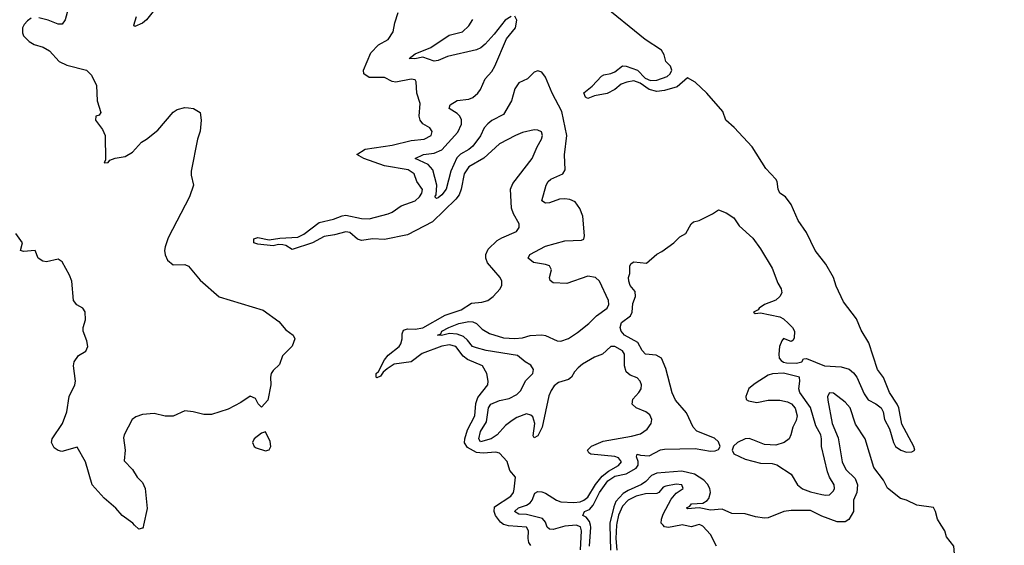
# Model space of a CAD drawing. Header units: inches. Extents: x 2293880 to 2522759, y 823965 to 1006879.
# Tile 246 of 256: x 2414870 to 2420000, y 939895 to 942633. Entities that reach past the tile are written whole.
import ezdxf

# ---------------------------------------------------------------- set-up
doc = ezdxf.new("R2010")
doc.units = ezdxf.units.IN
doc.header["$MEASUREMENT"] = 0
doc.layers.add('C4913', color=7, linetype='Continuous')
doc.layers.add('C4914', color=7, linetype='Continuous')

msp = doc.modelspace()

# ---------------------------------------------------------------- linework, layer by layer
at = {"layer": 'C4913', "color": 5}
for points, elevation in [([(2415515.4, 940000), (2415513.2, 939990), (2415510, 939984.7), (2415490, 939978), (2415468.5, 940000)], 120), ([(2417533.8, 939893.8), (2417523.1, 939910), (2417518.5, 939930), (2417521.6, 939970), (2417510, 939989.7), (2417416.8, 939996.8), (2417404.6, 940000)], 80), ([(2417791.9, 939871.9), (2417797.2, 939970), (2417791.2, 939991.2), (2417770, 939999.8), (2417710, 939994.9), (2417650, 939977.8), (2417630, 939978.5), (2417617.6, 939990), (2417614.6, 940000)], 60), ([(2417839.1, 939890), (2417845.7, 939990), (2417843.5, 940000)], 40), ([(2417944.4, 940000), (2417948.8, 939870)], 40), ([(2417980, 940000), (2417976.4, 939930), (2417980.9, 939870)], 60), ([(2418314.1, 940000), (2418250, 939987.6), (2418230, 939991.2), (2418222, 940000)], 60), ([(2418398.3, 940000), (2418370, 939991.2), (2418328.1, 940000)], 60), ([(2418500.2, 939890), (2418470, 939950.7), (2418430, 939994.6), (2418418.1, 940000)], 60), ([(2420000, 938849.9), (2419985.3, 938905.3), (2419983.7, 938970), (2419970, 939049.4), (2419945.8, 939105.8), (2419930, 939184.5), (2419910.7, 939230), (2419907.1, 939250), (2419912.3, 939310), (2419891.8, 939391.8), (2419850.6, 939490), (2419823.4, 939530), (2419818.1, 939550), (2419814.4, 939610), (2419796.2, 939710), (2419784.5, 939730), (2419729.8, 939790), (2419725.7, 939810), (2419739.7, 939850), (2419737, 939890), (2419699, 939939), (2419690, 939970.7), (2419671.2, 940000)], 40)]:
    msp.add_lwpolyline(points, dxfattribs=dict(at, elevation=elevation))
at = {"layer": 'C4914', "color": 5}
for points, elevation in [([(2417843.5, 940000), (2417839.2, 940019.2), (2417821.2, 940041.2), (2417803.5, 940050), (2417812.1, 940070), (2417838.2, 940081.8), (2417857.1, 940102.9), (2417890, 940170.6), (2417934.3, 940230), (2417970, 940255.2), (2418030, 940267.5), (2418082.7, 940297.3), (2418092.4, 940312.4), (2418092.1, 940332.1), (2418083.6, 940356.4), (2418086.6, 940370), (2418103.8, 940363.8), (2418150, 940361.5), (2418208.1, 940391.9), (2418230, 940395.1), (2418390, 940399.1), (2418470, 940384.9), (2418493.6, 940386.4), (2418510, 940393.2), (2418519.1, 940410), (2418510, 940433), (2418490, 940453), (2418397.2, 940490), (2418379.3, 940510), (2418344.8, 940584.8), (2418286, 940650), (2418270, 940689), (2418236.6, 940816.6), (2418214.5, 940870), (2418185.5, 940885.5), (2418129.7, 940890), (2418112.8, 940910), (2418091.2, 940951.2), (2418021.3, 940990), (2418004.1, 941010), (2417998.7, 941030), (2418005.3, 941054.7), (2418053.1, 941090), (2418061.8, 941110), (2418064.9, 941155.1), (2418079, 941190), (2418076.5, 941216.5), (2418050, 941248), (2418044, 941270), (2418042, 941290), (2418048.7, 941310), (2418048.7, 941350), (2418056.4, 941363.6), (2418070, 941372), (2418135.1, 941364.9), (2418189.4, 941410.6), (2418215.5, 941424.5), (2418278, 941470), (2418310, 941502), (2418340.4, 941519.6), (2418368, 941570), (2418380.2, 941579.8), (2418410, 941586), (2418479, 941621), (2418510, 941642), (2418550, 941626), (2418590, 941600.7), (2418618.6, 941558.5), (2418690, 941494), (2418730, 941439.3), (2418790, 941339.3), (2418819.9, 941259.9), (2418837, 941230), (2418840.5, 941210), (2418830.5, 941190), (2418810, 941172.3), (2418751, 941150), (2418722, 941130), (2418718, 941122), (2418694, 941110), (2418702, 941102), (2418730, 941106), (2418830, 941084.4), (2418850, 941074), (2418876.4, 941050), (2418895.8, 941030), (2418906.7, 941010), (2418905.8, 940974.2), (2418898.8, 940961.2), (2418890, 940956), (2418850, 940972.7), (2418840.3, 940959.7), (2418829.3, 940930.7), (2418825.4, 940890), (2418826.8, 940870), (2418837.4, 940857.4), (2418849.2, 940849.2), (2418865.6, 940845.6), (2418916.7, 940843.3), (2418945.6, 940850), (2418954.2, 940865.8), (2418970, 940867.2), (2419063.8, 940830), (2419150, 940823.9), (2419191.4, 940811.4), (2419214, 940794), (2419231.3, 940771.3), (2419270, 940684.5), (2419290, 940652.7), (2419330.9, 940630.9), (2419357.7, 940610), (2419368.2, 940590), (2419375.8, 940550), (2419402.2, 940502.2), (2419422.3, 940430), (2419433.5, 940410), (2419460.3, 940390), (2419490, 940380.1), (2419518.7, 940381.3), (2419533.5, 940390), (2419528.7, 940410), (2419466.1, 940526.1), (2419450.5, 940610), (2419442, 940630), (2419402.4, 940690), (2419370, 940768.3), (2419339.1, 940810), (2419293.3, 940950), (2419254.7, 941014.7), (2419230, 941074.2), (2419162.4, 941162.4), (2419124, 941244), (2419109.8, 941290), (2419070, 941359.2), (2419013.8, 941430), (2418970, 941523.6), (2418926, 941586), (2418889.8, 941670), (2418860.3, 941710), (2418829.8, 941730), (2418821.5, 941750), (2418816.4, 941790), (2418810, 941801.4), (2418758.2, 941858.2), (2418686.5, 941970), (2418592.1, 942072.1), (2418548.8, 942108.8), (2418533.9, 942153.9), (2418450, 942249.8), (2418390, 942307.6), (2418350, 942329.7), (2418296.1, 942283.9), (2418230, 942263.2), (2418190, 942259.5), (2418150, 942268.4), (2418102.2, 942302.2), (2418070, 942314), (2418032.8, 942307.3), (2418003.6, 942296.4), (2417970, 942269.5), (2417930, 942247.8), (2417864, 942236), (2417830, 942222), (2417818, 942230), (2417810, 942252), (2417852.9, 942287.1), (2417902, 942338), (2417913.6, 942346.4), (2417950, 942352.7), (2417970, 942361.6), (2418010, 942391.8), (2418030.6, 942390), (2418088.5, 942370), (2418128.9, 942328.9), (2418155.9, 942315.9), (2418190, 942317.8), (2418243.2, 942336.8), (2418259.5, 942350), (2418268, 942370), (2418259.9, 942390), (2418235.8, 942415.8), (2418227.9, 942450), (2418213.8, 942473.8), (2418129.2, 942529.2), (2417897.5, 942717.5)], 40), ([(2415122.7, 942690), (2415107.6, 942632.4), (2415091.8, 942610), (2415070, 942609), (2415018, 942630), (2414970, 942642.5)], 120), ([(2415565.1, 942674.8), (2415530, 942631.9), (2415510, 942615.2), (2415470, 942598.2), (2415464.2, 942604.2), (2415479.3, 942650)], 80), ([(2417404.6, 940000), (2417390, 940003.8), (2417374.5, 940014.5), (2417349, 940050), (2417341.3, 940070), (2417344.3, 940095.7), (2417428.7, 940150), (2417442.4, 940170), (2417446.5, 940186.5), (2417452.7, 940250), (2417423.8, 940283.8), (2417410, 940331.3), (2417370, 940375.1), (2417350, 940380.2), (2417285, 940375), (2417250, 940379), (2417203.7, 940403.7), (2417187.9, 940427.9), (2417189.4, 940450), (2417203.6, 940496.4), (2417242.1, 940570), (2417246.3, 940633.7), (2417256.1, 940663.9), (2417309.7, 940730), (2417311.5, 940750), (2417303.6, 940790), (2417282, 940830), (2417202.3, 940862.3), (2417180.6, 940880.6), (2417141.9, 940930), (2417110, 940939.2), (2417070, 940931.5), (2416966.8, 940893.2), (2416910, 940849.9), (2416821.4, 940838.6), (2416785.2, 940814.8), (2416763.9, 940796), (2416750, 940775.8), (2416730, 940766.6), (2416727.3, 940770), (2416727.9, 940790), (2416739.3, 940800.7), (2416770, 940861.4), (2416790, 940885), (2416846.2, 940930), (2416856.3, 940943.7), (2416863.3, 940970), (2416863.2, 940996.8), (2416870, 941015), (2416890, 941022), (2416930, 941020.3), (2416970, 941027.1), (2417087.1, 941092.9), (2417170, 941121.1), (2417223.2, 941156.8), (2417278.4, 941161.6), (2417309.7, 941170.3), (2417336, 941190), (2417372.7, 941230), (2417382.7, 941250), (2417382.7, 941270), (2417373.2, 941290), (2417306.7, 941366.7), (2417298, 941390), (2417298.8, 941410), (2417310, 941438), (2417358.3, 941481.7), (2417382.8, 941497.2), (2417458, 941530), (2417472.7, 941550), (2417472, 941570), (2417442, 941622), (2417431.6, 941651.6), (2417427.3, 941750), (2417440.1, 941779.9), (2417539.6, 941910), (2417565.6, 941970), (2417589.5, 942010), (2417594, 942030), (2417589.4, 942049.4), (2417570, 942058), (2417550, 942059.5), (2417490, 942046), (2417454, 942030), (2417370, 941985.7), (2417289, 941911), (2417210, 941866.1), (2417185, 941830), (2417170.8, 941749.2), (2417159.3, 941720.7), (2417142.9, 941697.1), (2417020, 941580), (2416890, 941512.8), (2416770, 941488.1), (2416710, 941490.5), (2416650, 941483.2), (2416629.6, 941489.6), (2416590, 941524.3), (2416570, 941527.7), (2416510, 941512.1), (2416455.8, 941504.2), (2416396.1, 941470), (2416290, 941435.7), (2416256.6, 941456.6), (2416240.7, 941460.7), (2416218.6, 941461.4), (2416190, 941455.1), (2416110, 941462.7), (2416089.7, 941470), (2416090, 941490.4), (2416110, 941498.7), (2416170, 941486), (2416224.8, 941495.2), (2416319.5, 941500.5), (2416350, 941515.1), (2416430, 941577.1), (2416505.7, 941594.3), (2416550, 941610.8), (2416570, 941614.2), (2416650, 941597.8), (2416690, 941596.3), (2416790, 941621.7), (2416810, 941630.1), (2416856.9, 941663.1), (2416930.8, 941690), (2416952.4, 941710), (2416964.3, 941730), (2416967.9, 941747.9), (2416939, 941790), (2416924.5, 941830), (2416894.2, 941850), (2416770, 941871.9), (2416662.6, 941910), (2416626, 941930), (2416670, 941958.7), (2416810, 941979.5), (2416910, 942003.3), (2416977.2, 942010), (2417014.3, 942030), (2417019.5, 942050), (2417006, 942070), (2416969.8, 942089.8), (2416956.4, 942110), (2416952, 942130), (2416955.9, 942195.9), (2416939.3, 942250), (2416935.1, 942310), (2416930, 942319), (2416910, 942323.7), (2416830, 942306.6), (2416810, 942310.7), (2416770, 942331), (2416690, 942332.1), (2416662.9, 942350), (2416660.8, 942370), (2416700, 942460), (2416738.8, 942501.2), (2416789.6, 942530), (2416816, 942570), (2416824.1, 942615.9), (2416841.2, 942670)], 80), ([(2414930, 942640.2), (2414910, 942627.2), (2414892.7, 942607.3), (2414883.7, 942590), (2414883.9, 942563.9), (2414889.2, 942549.2), (2414919.2, 942519.2), (2414944.5, 942504.5), (2414991.5, 942490), (2415025.6, 942470), (2415075.2, 942415.2), (2415115.8, 942395.8), (2415218, 942370), (2415243.7, 942343.7), (2415269.4, 942289.4), (2415273.2, 942210), (2415293.2, 942150), (2415284, 942136), (2415266, 942130), (2415264, 942110), (2415300.7, 942060.7), (2415316, 942030), (2415316.4, 941903.6), (2415310, 941888), (2415330, 941889.2), (2415338.8, 941901.2), (2415367.7, 941912.3), (2415419.3, 941920.7), (2415456.8, 941943.2), (2415504.7, 941995.3), (2415530.8, 942010), (2415590, 942057.2), (2415668.8, 942151.2), (2415690, 942164.5), (2415730, 942176), (2415750, 942174.5), (2415775.3, 942170), (2415809.5, 942149.5), (2415815.6, 942110), (2415810, 942052), (2415795.8, 942010), (2415764.1, 941844.1), (2415763.5, 941823.5), (2415774.7, 941770), (2415753.8, 941710), (2415644.1, 941495.9), (2415627.8, 941450), (2415625.1, 941430), (2415628.6, 941408.6), (2415640.8, 941380.8), (2415670, 941356.3), (2415730, 941356.9), (2415750, 941349.6), (2415810, 941275.1), (2415909.8, 941189.8), (2416138.9, 941118.9), (2416220.7, 941060.7), (2416257, 941017), (2416295.3, 940990), (2416304, 940970), (2416290, 940931.3), (2416238.4, 940881.6), (2416222.7, 940837.3), (2416190, 940806), (2416180.9, 940790), (2416176, 940770), (2416179, 940730), (2416162, 940650), (2416130, 940614), (2416111.6, 940631.6), (2416098.8, 940658.8), (2416070, 940671.3), (2416022, 940638), (2415956.5, 940603.5), (2415870, 940576), (2415830, 940576), (2415774, 940590), (2415730, 940594.8), (2415670, 940566.8), (2415627.1, 940567.1), (2415570, 940581), (2415510, 940576.3), (2415475.5, 940564.5), (2415455.3, 940550), (2415414, 940470), (2415410, 940454), (2415419, 940390), (2415414.6, 940334.6), (2415457.2, 940290), (2415481.2, 940250), (2415510, 940222.7), (2415524.2, 940190), (2415534.3, 940085.7), (2415515.4, 940000)], 120), ([(2417430, 942649.8), (2417399.3, 942630), (2417342.8, 942557.2), (2417294.3, 942505.7), (2417272.9, 942487.1), (2417250, 942476.6), (2417099.2, 942440.8), (2417050, 942420.6), (2417030, 942417), (2416970, 942437), (2416928.3, 942428.3), (2416899.5, 942430), (2416930, 942455), (2417012.6, 942487.4), (2417108.1, 942551.9), (2417176.5, 942570), (2417210, 942601.3), (2417230, 942634)], 60), ([(2417614.6, 940000), (2417610, 940015.4), (2417594.6, 940034.6), (2417510, 940054.5), (2417470, 940057.5), (2417448.2, 940070), (2417468.4, 940090), (2417510, 940103.1), (2417530, 940116.2), (2417540.8, 940130), (2417554, 940166), (2417570, 940175.7), (2417590, 940173.9), (2417610, 940165.5), (2417667.6, 940130), (2417690, 940121.6), (2417757.6, 940117.6), (2417790, 940121.8), (2417810, 940129.5), (2417830, 940145.9), (2417869.2, 940210.8), (2417905.3, 940254.7), (2417938.3, 940281.7), (2417989.9, 940310), (2418005, 940330), (2417989.1, 940350), (2417970, 940357.1), (2417845.6, 940370), (2417835.8, 940375.8), (2417827.9, 940390), (2417850, 940410.5), (2417910, 940437.8), (2418057.4, 940462.6), (2418104.5, 940475.5), (2418139.5, 940500.5), (2418159.8, 940530), (2418163.4, 940550), (2418153.9, 940573.9), (2418132.2, 940590), (2418082, 940610), (2418061.3, 940630), (2418064.1, 940656), (2418096.2, 940690), (2418108.2, 940710), (2418109.8, 940730), (2418102.2, 940750), (2418086.4, 940766.4), (2418050, 940781.4), (2418030, 940799.1), (2418021.5, 940830), (2418020.4, 940890), (2418010, 940908.1), (2417970, 940929.9), (2417950.2, 940929.8), (2417907.2, 940890), (2417864.9, 940875.1), (2417802.2, 940837.8), (2417780.3, 940819.7), (2417761.3, 940798.7), (2417744.6, 940770), (2417730, 940758.7), (2417677.5, 940742.5), (2417655.4, 940724.6), (2417638.9, 940701.1), (2417627.4, 940672.6), (2417592.9, 940510), (2417570, 940465), (2417550, 940455.1), (2417544.8, 940464.8), (2417553.2, 940530), (2417543.8, 940563.8), (2417532.8, 940572.8), (2417510, 940579), (2417460, 940560), (2417435.4, 940544.6), (2417401.5, 940518.5), (2417356.9, 940470), (2417326.7, 940450), (2417270, 940433.5), (2417261.5, 940450), (2417270, 940487), (2417302.7, 940537.3), (2417312.9, 940610), (2417324.5, 940630), (2417370, 940649.2), (2417419.8, 940660.2), (2417459.5, 940680.5), (2417479.9, 940700.1), (2417506.4, 940753.6), (2417542.7, 940790), (2417547.6, 940810), (2417533.2, 940833.2), (2417504.2, 940850), (2417463.5, 940883.5), (2417300.9, 940910), (2417250, 940922.8), (2417229.9, 940930), (2417203.1, 940963.1), (2417181.6, 940981.6), (2417150, 940994.2), (2417110, 940998), (2417067.5, 940987.5), (2417046.9, 940990), (2417063.8, 940996.2), (2417068.7, 941010), (2417106.6, 941030), (2417158.7, 941050), (2417210, 941059.8), (2417230, 941058.7), (2417250, 941050.8), (2417280.1, 941020.1), (2417318, 940998), (2417390, 940975.5), (2417450, 940971.2), (2417490, 940976.2), (2417530, 940988.4), (2417590, 940991.2), (2417610, 940988.3), (2417670, 940960.6), (2417690, 940958.6), (2417730, 940972.7), (2417777, 941003), (2417835.4, 941050), (2417874.6, 941090), (2417930.3, 941129.7), (2417939.4, 941150), (2417937.2, 941170), (2417890.4, 941270), (2417870, 941290.4), (2417830, 941296.7), (2417720.9, 941259.1), (2417650, 941261.8), (2417634, 941274), (2417631.1, 941290), (2417640.5, 941330), (2417629.9, 941349.9), (2417610, 941357.8), (2417547.4, 941367.4), (2417518.5, 941390), (2417528.4, 941410), (2417610, 941452.3), (2417710, 941481.1), (2417796.2, 941483.8), (2417809.8, 941490.2), (2417812.9, 941507.1), (2417803.9, 941610), (2417788.7, 941650), (2417763.8, 941683.8), (2417736.7, 941696.7), (2417710, 941700.3), (2417682.4, 941697.6), (2417630, 941679), (2417610, 941676.8), (2417589.8, 941690), (2417613, 941770), (2417622.9, 941790), (2417637.6, 941802.4), (2417699.3, 941830), (2417712.6, 941850), (2417709.3, 941929.3), (2417720.8, 942030), (2417693.8, 942153.8), (2417644.6, 942250), (2417610, 942334), (2417590, 942360.2), (2417570, 942367.1), (2417550, 942359.2), (2417515, 942325), (2417470, 942303.7), (2417450, 942273.2), (2417432.8, 942210), (2417390, 942138.8), (2417330, 942107.4), (2417309.1, 942090.9), (2417290.5, 942070), (2417270, 942027.9), (2417230, 941974.1), (2417210, 941957.3), (2417166.9, 941933.1), (2417147, 941913), (2417116, 941844), (2417091.7, 941750), (2417070, 941721.1), (2417050, 941704.4), (2417041.6, 941701.6), (2417033.2, 941710), (2417039.3, 941720.7), (2417042.5, 941770), (2417022.9, 941850), (2416997.6, 941877.7), (2416929.6, 941910), (2416974.5, 941930), (2417030, 941938.2), (2417070, 941955), (2417152.9, 942047.1), (2417171.9, 942088.1), (2417171.5, 942111.5), (2417163.9, 942130), (2417150, 942145), (2417107.6, 942170), (2417112.8, 942190), (2417150, 942211.3), (2417210, 942219.7), (2417230, 942227.9), (2417256.7, 942250), (2417270.7, 942270), (2417294.9, 942325.1), (2417330, 942362.8), (2417345.8, 942390), (2417406.1, 942533.9), (2417453.5, 942590), (2417459.7, 942630), (2417450, 942650.6)], 60), ([(2415468.5, 940000), (2415458.8, 940010), (2415404.4, 940050), (2415370, 940087.7), (2415310, 940141), (2415246.8, 940210), (2415213, 940330), (2415170, 940406), (2415090, 940383.8), (2415070, 940388), (2415050, 940402), (2415035.5, 940430), (2415038.4, 940450), (2415092.4, 940530), (2415115.5, 940590), (2415128.4, 940670), (2415156.4, 940730), (2415160.4, 940750), (2415150.4, 940829.7), (2415154, 940850), (2415176.7, 940883.3), (2415213.9, 940906.1), (2415224.4, 940930), (2415219.3, 940959.3), (2415200.5, 941010), (2415200.5, 941030), (2415212.4, 941070), (2415210.4, 941110.4), (2415198, 941130), (2415167.7, 941147.7), (2415150.7, 941170.7), (2415140.7, 941270), (2415130, 941302), (2415090.9, 941370.9), (2415070, 941384.7), (2415010, 941371), (2414990, 941374.8), (2414966, 941390), (2414950, 941431.3), (2414890, 941424.7), (2414874, 941430), (2414884.7, 941470), (2414850, 941518.8)], 120), ([(2419671.2, 940000), (2419652, 940030), (2419642.3, 940070), (2419630.9, 940090.9), (2419544.4, 940104.4), (2419490, 940130.3), (2419458.9, 940138.9), (2419391.7, 940191.7), (2419370, 940233.7), (2419320.2, 940300.2), (2419274.2, 940450), (2419225.4, 940525.4), (2419196.4, 940610), (2419170, 940639.5), (2419110, 940686.8), (2419090, 940689.6), (2419078.6, 940670), (2419080.5, 940650), (2419102.5, 940530), (2419134.9, 940454.9), (2419154.8, 940330), (2419173.5, 940290), (2419223.1, 940243.1), (2419234.6, 940210), (2419230.9, 940170), (2419213.6, 940130), (2419214, 940070), (2419190, 940029.8), (2419170, 940016.2), (2419130, 940017.4), (2419050, 940045.6), (2418990, 940075.6), (2418890, 940075.5), (2418850.8, 940070.8), (2418770, 940038.4), (2418750, 940035.3), (2418703, 940043), (2418650, 940059.2), (2418581.1, 940061.1), (2418530, 940083.1), (2418470, 940078.4), (2418410, 940089.4), (2418350, 940084.8), (2418344, 940090), (2418361, 940099), (2418369.7, 940110), (2418430, 940115), (2418452.1, 940127.9), (2418460.9, 940139.1), (2418469.9, 940170), (2418465.6, 940190), (2418453.2, 940213.2), (2418433.8, 940233.8), (2418385.9, 940265.9), (2418320.5, 940280.5), (2418190, 940270.2), (2418161.5, 940258.5), (2418132.9, 940227.1), (2418110, 940211.4), (2418039.4, 940180.6), (2418014.7, 940165.3), (2417976.6, 940123.4), (2417964.7, 940095.3), (2417944, 940010), (2417944.4, 940000)], 40), ([(2418222, 940000), (2418212.9, 940010), (2418213.3, 940030), (2418222.4, 940057.6), (2418265.1, 940134.9), (2418290, 940165.6), (2418327.6, 940190), (2418320.5, 940210), (2418290, 940213.5), (2418236.8, 940203.2), (2418223.3, 940196.7), (2418200.2, 940170), (2418190, 940164.5), (2418130, 940162.9), (2418082.5, 940150), (2418039.5, 940130), (2418010, 940099.1), (2417990, 940052.1), (2417980.5, 940010), (2417980, 940000)], 60), ([(2418328.1, 940000), (2418321.4, 940001.4), (2418314.1, 940000)], 60), ([(2418418.1, 940000), (2418410, 940003.7), (2418398.3, 940000)], 60)]:
    msp.add_lwpolyline(points, dxfattribs=dict(at, elevation=elevation))
for points, elevation in [([(2418850, 940790.6), (2418791.4, 940788.6), (2418770, 940781.6), (2418701.8, 940738.2), (2418669.3, 940710.7), (2418653, 940670), (2418654.4, 940654.4), (2418666.7, 940646.7), (2418710, 940638.7), (2418770, 940650.4), (2418829.8, 940650.2), (2418870, 940641.6), (2418891.1, 940631.1), (2418910, 940608.8), (2418920.5, 940570), (2418915.9, 940544.1), (2418899, 940510), (2418888.5, 940470), (2418878.4, 940450), (2418853, 940430), (2418810, 940416.1), (2418750, 940419.8), (2418690, 940444.8), (2418670, 940450.6), (2418650, 940449.8), (2418610, 940430.6), (2418588.9, 940411.1), (2418581.9, 940390), (2418590, 940371.6), (2418650, 940343.7), (2418730, 940323), (2418790, 940321.6), (2418814.3, 940314.3), (2418890, 940266), (2418922.7, 940210), (2418948.8, 940188.8), (2418990, 940172.4), (2419050, 940158.5), (2419070, 940155), (2419090, 940157.7), (2419110, 940178), (2419115.2, 940190), (2419114, 940210), (2419089.5, 940249.5), (2419078.2, 940278.2), (2419046.7, 940410), (2419048.1, 940450), (2419044.2, 940470), (2419017.3, 940517.3), (2418990, 940612.8), (2418933.8, 940690), (2418928.7, 940710), (2418935, 940750), (2418932.1, 940770)], 40), ([(2416150, 940486), (2416130, 940478), (2416092, 940450), (2416082, 940430), (2416092, 940410), (2416102.8, 940402.8), (2416150, 940386.8), (2416170, 940392), (2416179, 940410), (2416175.5, 940435.5)], 120)]:
    msp.add_lwpolyline(points, close=True, dxfattribs=dict(at, elevation=elevation))

doc.saveas('drawing.dxf')
